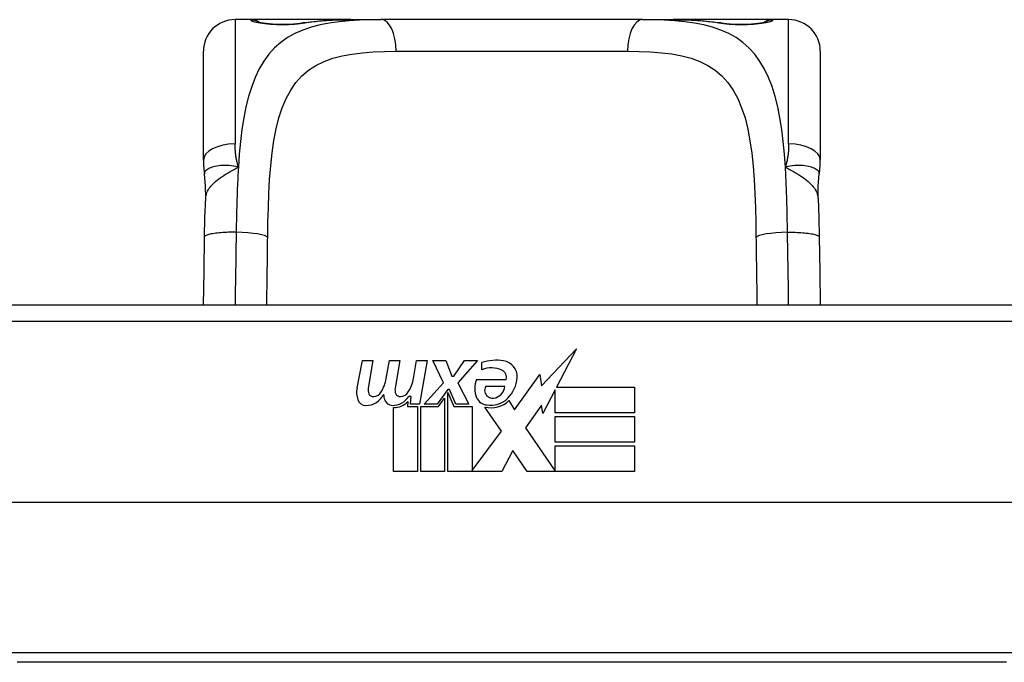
# Model space of a CAD drawing. Header units: inches. Extents: x 12 to 399, y 35 to 190.
# Tile 12 of 256: x 32.447 to 33.673, y 36.236 to 37.035. Entities that reach past the tile are written whole.
import ezdxf

# ---------------------------------------------------------------- set-up
doc = ezdxf.new("R2010")
doc.units = ezdxf.units.IN
doc.header["$MEASUREMENT"] = 0
doc.layers.add('Visible Edges(ANSI)', color=7, linetype='Continuous', lineweight=25)
doc.layers.add('Visible Tangent Edges(ANSI)', color=7, linetype='Continuous', lineweight=25)

msp = doc.modelspace()

# ---------------------------------------------------------------- linework, layer by layer
at = {"layer": 'Visible Edges(ANSI)'}
for p, q in [((32.735, 37.0355), (32.7153, 37.0355)), ((32.8588, 37.0355), (32.735, 37.0355)), ((32.8588, 37.0355), (32.8972, 37.0355)), ((33.2224, 37.0355), (32.8972, 37.0355)), ((33.2224, 37.0355), (33.2608, 37.0355)), ((33.3846, 37.0355), (33.2608, 37.0355)), ((33.4043, 37.0355), (33.3846, 37.0355)), ((32.676, 36.8607), (32.676, 36.9961)), ((33.4437, 36.9961), (33.4437, 36.8607)), ((33.8078, 36.6801), (32.3118, 36.6801)), ((33.0965, 36.5796), (33.1404, 36.6258)), ((33.1404, 36.6258), (33.1155, 36.5781)), ((32.8672, 36.5771), (32.8738, 36.6114)), ((32.8738, 36.6114), (32.887, 36.6114)), ((32.887, 36.6114), (32.8809, 36.5769)), ((32.9035, 36.5889), (32.9074, 36.6114)), ((32.9074, 36.6114), (32.9206, 36.6114)), ((32.9206, 36.6114), (32.9145, 36.5769)), ((32.9374, 36.5889), (32.9413, 36.6114)), ((32.9413, 36.6114), (32.9545, 36.6114)), ((32.9545, 36.6114), (32.9449, 36.5568)), ((32.9614, 36.6114), (32.9776, 36.6114)), ((32.9749, 36.5833), (32.9614, 36.6114)), ((32.9776, 36.6114), (32.9851, 36.5919)), ((32.9875, 36.5919), (33.001, 36.6114)), ((33.0172, 36.6114), (32.9926, 36.5835)), ((33.001, 36.6114), (33.0172, 36.6114)), ((33.0226, 36.5997), (33.0226, 36.6087)), ((32.9851, 36.5919), (32.9875, 36.5919)), ((33.0631, 36.5498), (33.0945, 36.5938)), ((33.0945, 36.5938), (33.0965, 36.5796)), ((32.9506, 36.5568), (32.9749, 36.5833)), ((32.9926, 36.5835), (33.0064, 36.5568)), ((33.016, 36.5877), (33.0526, 36.5877)), ((33.0511, 36.5787), (33.0271, 36.5787)), ((33.1155, 36.5781), (33.2125, 36.5781)), ((33.2125, 36.5781), (33.2125, 36.546)), ((32.9344, 36.5664), (32.9315, 36.5664)), ((32.9335, 36.5568), (32.9344, 36.5664)), ((32.9803, 36.5752), (32.967, 36.5568)), ((32.9824, 36.5752), (32.9803, 36.5752)), ((32.9803, 36.5716), (32.9878, 36.554)), ((32.9803, 36.4731), (32.9803, 36.5716)), ((32.9902, 36.5568), (32.9824, 36.5752)), ((33.1138, 36.5748), (33.0985, 36.5454)), ((33.1138, 36.546), (33.1138, 36.5748)), ((32.9305, 36.5601), (32.9299, 36.554)), ((32.9299, 36.554), (32.9422, 36.554)), ((32.9449, 36.5568), (32.9335, 36.5568)), ((32.9422, 36.554), (32.9422, 36.4731)), ((32.9464, 36.554), (32.9686, 36.554)), ((32.9464, 36.4731), (32.9464, 36.554)), ((32.967, 36.5568), (32.9506, 36.5568)), ((32.9686, 36.554), (32.9761, 36.5643)), ((32.9761, 36.5643), (32.9761, 36.4731)), ((32.9878, 36.554), (33.0103, 36.554)), ((33.0064, 36.5568), (32.9902, 36.5568)), ((33.0103, 36.554), (33.0103, 36.4744)), ((33.0562, 36.5613), (33.0631, 36.5498)), ((33.0966, 36.5555), (33.0769, 36.5274)), ((33.0985, 36.5454), (33.0966, 36.5555)), ((32.9125, 36.4731), (32.9125, 36.5526)), ((33.0469, 36.5234), (33.0262, 36.5532)), ((33.2125, 36.546), (33.1138, 36.546)), ((33.1138, 36.5415), (33.2125, 36.5415)), ((33.1138, 36.5094), (33.1138, 36.5415)), ((33.2125, 36.5415), (33.2125, 36.5094)), ((33.0103, 36.4744), (33.0469, 36.5234)), ((33.0769, 36.5274), (33.1138, 36.4737)), ((33.2125, 36.5094), (33.1138, 36.5094)), ((33.1138, 36.5052), (33.2125, 36.5052)), ((33.1138, 36.4737), (33.1138, 36.5052)), ((33.2125, 36.5052), (33.2125, 36.4731)), ((33.0611, 36.4992), (33.0472, 36.4731)), ((33.0787, 36.4731), (33.0611, 36.4992)), ((32.9422, 36.4731), (32.9125, 36.4731)), ((32.9761, 36.4731), (32.9464, 36.4731)), ((33.0472, 36.4731), (32.9803, 36.4731)), ((33.2125, 36.4731), (33.0787, 36.4731)), ((34.2167, 36.4344), (31.9029, 36.4344)), ((33.6753, 36.2356), (32.4443, 36.2356))]:
    msp.add_line(p, q, dxfattribs=at)
at = {"layer": 'Visible Edges(ANSI)', "flags": 128}
for points in [[(32.7429, 37.0329), (32.7436, 37.0328), (32.7452, 37.0324), (32.7505, 37.0314), (32.7576, 37.0306), (32.766, 37.0299), (32.7751, 37.0298), (32.784, 37.03), (32.7923, 37.0307), (32.7991, 37.0316)], [(32.7991, 37.0316), (32.8134, 37.0334), (32.8281, 37.0346), (32.8433, 37.0353), (32.8588, 37.0355)], [(33.2608, 37.0355), (33.2763, 37.0353), (33.2915, 37.0346), (33.3062, 37.0334), (33.3205, 37.0316)], [(33.3205, 37.0316), (33.3274, 37.0307), (33.3357, 37.03), (33.3446, 37.0298), (33.3536, 37.0299), (33.362, 37.0306), (33.3692, 37.0314), (33.3744, 37.0324), (33.376, 37.0328), (33.3767, 37.0329)], [(32.676, 36.8607), (32.676, 36.86), (32.676, 36.8593), (32.676, 36.8586), (32.676, 36.8579), (32.676, 36.8572), (32.676, 36.8565), (32.6761, 36.8557), (32.6761, 36.855), (32.6761, 36.8543), (32.6762, 36.8536), (32.6762, 36.8529), (32.6763, 36.8522), (32.6763, 36.8514), (32.6764, 36.8507), (32.6764, 36.85), (32.6765, 36.8493), (32.6766, 36.8486), (32.6767, 36.8478), (32.6767, 36.8471), (32.6768, 36.8464), (32.6769, 36.8457), (32.677, 36.845), (32.6771, 36.8442), (32.6772, 36.8435)], [(33.4424, 36.8435), (33.4425, 36.8442), (33.4426, 36.845), (33.4427, 36.8457), (33.4428, 36.8464), (33.4429, 36.8471), (33.443, 36.8478), (33.4431, 36.8486), (33.4431, 36.8493), (33.4432, 36.85), (33.4433, 36.8507), (33.4433, 36.8514), (33.4434, 36.8522), (33.4434, 36.8529), (33.4435, 36.8536), (33.4435, 36.8543), (33.4435, 36.855), (33.4436, 36.8557), (33.4436, 36.8565), (33.4436, 36.8572), (33.4436, 36.8579), (33.4437, 36.8586), (33.4437, 36.8593), (33.4437, 36.86), (33.4437, 36.8607)], [(32.6788, 36.8132), (32.6787, 36.8284), (32.6772, 36.8435)], [(33.4409, 36.8132), (33.4409, 36.8284), (33.4424, 36.8435)], [(32.6774, 36.7651), (32.6779, 36.7894), (32.6788, 36.8132)], [(33.4409, 36.8132), (33.4417, 36.7894), (33.4422, 36.7651)], [(32.6761, 36.6801), (32.6767, 36.7223), (32.6774, 36.7651)], [(33.4422, 36.7651), (33.4429, 36.7223), (33.4435, 36.6801)]]:
    msp.add_lwpolyline(points, dxfattribs=at)
at = {"layer": 'Visible Edges(ANSI)'}
for centre, radius, start, end in [((32.7153, 36.9961), 0.0394, 90, 180), ((32.735, 37.0158), 0.0197, 56.88, 90), ((33.3846, 37.0158), 0.0197, 90, 123.12), ((33.4043, 36.9961), 0.0394, 0, 90), ((33.0407, 36.5508), 0.0607, 81.5605, 107.3343), ((33.0467, 36.5913), 0.0197, 356.5646, 81.5605), ((33.0344, 36.5714), 0.0307, 64.6784, 112.5609), ((33.0434, 36.5904), 0.0096, 343.5261, 64.6784), ((33.0267, 36.5925), 0.0398, 314.1684, 356.5646), ((32.8575, 36.5963), 0.0465, 328.5584, 350.8257), ((32.8916, 36.597), 0.0465, 327.5992, 350), ((33.0418, 36.5763), 0.0282, 156.1555, 203.8445), ((33.0355, 36.5741), 0.00955, 151.4547, 231.1652), ((33.0344, 36.5808), 0.0168, 289.3797, 352.9975), ((32.8954, 36.5716), 0.0288, 169, 198.4748), ((32.8782, 36.5799), 0.0246, 269.6788, 333.9508), ((32.8931, 36.5748), 0.0123, 169.9922, 203.5487), ((32.8873, 36.5723), 0.006, 203.5487, 276.1027), ((32.8866, 36.5788), 0.0126, 276.1027, 327.6083), ((32.929, 36.5709), 0.0288, 183.6169, 196.9928), ((32.9112, 36.5793), 0.024, 269.4776, 327.4114), ((32.9266, 36.5748), 0.0123, 170, 203.5571), ((32.9209, 36.5723), 0.006, 203.5571, 276.03), ((32.9202, 36.5788), 0.0126, 276.03, 327.5992), ((33.0364, 36.5752), 0.0109, 231.1652, 289.3797), ((32.8781, 36.5658), 0.0105, 198.4748, 269.6788), ((32.9111, 36.5655), 0.0101, 196.9928, 269.4776), ((32.913, 36.5766), 0.024, 268.7952, 316.5849), ((33.0299, 36.5711), 0.0152, 203.8445, 265.0802), ((33.0336, 36.5854), 0.033, 257.079, 313.1785), ((33.0336, 36.5854), 0.0299, 260.4085, 314.1684)]:
    msp.add_arc(centre, radius, start, end, dxfattribs=at)
at = {"layer": 'Visible Tangent Edges(ANSI)'}
for p, q in [((32.7153, 37.0355), (32.7153, 36.8807)), ((32.735, 37.0348), (32.735, 37.0355)), ((33.3846, 37.0355), (33.3846, 37.0348)), ((33.4043, 36.8807), (33.4043, 37.0355)), ((32.9158, 36.9961), (33.2038, 36.9961)), ((32.3118, 36.6604), (33.8078, 36.6604)), ((33.692, 36.2474), (32.4277, 36.2474))]:
    msp.add_line(p, q, dxfattribs=at)
at = {"layer": 'Visible Tangent Edges(ANSI)', "flags": 128}
for points in [[(32.8972, 37.0355), (32.8835, 37.0353), (32.8702, 37.0349), (32.8572, 37.0341), (32.8447, 37.0329), (32.8326, 37.0312), (32.8211, 37.029), (32.8101, 37.0261), (32.7996, 37.0226), (32.7898, 37.0183), (32.7807, 37.0132), (32.7722, 37.0072), (32.7645, 37.0003), (32.7575, 36.9924), (32.7511, 36.9837), (32.7454, 36.9741), (32.7404, 36.9636), (32.736, 36.9522), (32.7321, 36.94), (32.7289, 36.927), (32.7262, 36.9132), (32.7239, 36.8988), (32.7221, 36.8837), (32.7206, 36.8681), (32.7195, 36.8519)], [(32.735, 37.0348), (32.7352, 37.0346), (32.7358, 37.0342), (32.7367, 37.0338), (32.738, 37.0334), (32.7397, 37.033), (32.7417, 37.0325), (32.744, 37.032), (32.7465, 37.0316), (32.7494, 37.0311), (32.7525, 37.0307), (32.7558, 37.0303), (32.7593, 37.03), (32.763, 37.0297), (32.7667, 37.0295), (32.7706, 37.0294), (32.7744, 37.0294), (32.7783, 37.0294), (32.7821, 37.0295), (32.7858, 37.0298), (32.7895, 37.03), (32.793, 37.0303), (32.7963, 37.0307), (32.7994, 37.0311), (32.8022, 37.0316)], [(32.8022, 37.0316), (32.8044, 37.0319), (32.8066, 37.0323), (32.8087, 37.0326), (32.811, 37.0329), (32.8132, 37.0331), (32.8154, 37.0334), (32.8177, 37.0336), (32.82, 37.0339), (32.8223, 37.0341), (32.8246, 37.0343), (32.827, 37.0344), (32.8293, 37.0346), (32.8317, 37.0348), (32.8341, 37.0349), (32.8365, 37.035), (32.8389, 37.0351), (32.8414, 37.0352), (32.8438, 37.0353), (32.8463, 37.0353), (32.8488, 37.0354), (32.8513, 37.0354), (32.8538, 37.0354), (32.8563, 37.0355), (32.8588, 37.0355)], [(33.4002, 36.8519), (33.399, 36.8681), (33.3975, 36.8837), (33.3957, 36.8987), (33.3935, 36.9132), (33.3908, 36.9269), (33.3876, 36.94), (33.3837, 36.9522), (33.3793, 36.9635), (33.3742, 36.974), (33.3685, 36.9836), (33.3621, 36.9924), (33.3551, 37.0002), (33.3473, 37.0071), (33.3389, 37.0132), (33.3298, 37.0183), (33.32, 37.0226), (33.3096, 37.0261), (33.2987, 37.029), (33.2871, 37.0313), (33.2751, 37.0329), (33.2625, 37.0341), (33.2495, 37.0349), (33.2362, 37.0353), (33.2224, 37.0355)], [(33.2608, 37.0355), (33.2633, 37.0355), (33.2659, 37.0354), (33.2684, 37.0354), (33.2709, 37.0354), (33.2734, 37.0353), (33.2758, 37.0353), (33.2783, 37.0352), (33.2807, 37.0351), (33.2831, 37.035), (33.2855, 37.0349), (33.2879, 37.0348), (33.2903, 37.0346), (33.2927, 37.0344), (33.295, 37.0343), (33.2973, 37.0341), (33.2996, 37.0339), (33.3019, 37.0336), (33.3042, 37.0334), (33.3064, 37.0331), (33.3087, 37.0329), (33.3109, 37.0326), (33.3131, 37.0323), (33.3153, 37.0319), (33.3174, 37.0316)], [(33.3174, 37.0316), (33.3203, 37.0311), (33.3234, 37.0307), (33.3267, 37.0303), (33.3302, 37.03), (33.3338, 37.0297), (33.3376, 37.0295), (33.3414, 37.0294), (33.3453, 37.0294), (33.3492, 37.0294), (33.353, 37.0295), (33.3567, 37.0297), (33.3604, 37.03), (33.3639, 37.0303), (33.3672, 37.0307), (33.3703, 37.0311), (33.3732, 37.0316), (33.3757, 37.032), (33.378, 37.0325), (33.3799, 37.033), (33.3816, 37.0334), (33.3829, 37.0338), (33.3838, 37.0342), (33.3844, 37.0346), (33.3846, 37.0348)], [(32.756, 36.7645), (32.7563, 36.783), (32.7568, 36.8013), (32.7575, 36.8193), (32.7584, 36.8367), (32.7597, 36.8535), (32.7614, 36.8696), (32.7636, 36.885), (32.7663, 36.8996), (32.7698, 36.9133), (32.7739, 36.9259), (32.7789, 36.9374), (32.7846, 36.9479), (32.7911, 36.9573), (32.7985, 36.9656), (32.8068, 36.9727), (32.816, 36.9786), (32.8261, 36.9835), (32.8369, 36.9874), (32.8485, 36.9905), (32.8608, 36.9927), (32.8738, 36.9943), (32.8873, 36.9954), (32.9013, 36.9959), (32.9158, 36.9961)], [(33.2038, 36.9961), (33.2184, 36.9959), (33.2324, 36.9954), (33.246, 36.9944), (33.2589, 36.9928), (33.2712, 36.9905), (33.2828, 36.9874), (33.2936, 36.9835), (33.3037, 36.9786), (33.3128, 36.9726), (33.3211, 36.9654), (33.3285, 36.9572), (33.3351, 36.9478), (33.3409, 36.9373), (33.3458, 36.9257), (33.35, 36.9131), (33.3534, 36.8994), (33.3561, 36.8848), (33.3583, 36.8693), (33.36, 36.8532), (33.3613, 36.8364), (33.3622, 36.819), (33.3629, 36.8012), (33.3633, 36.783), (33.3636, 36.7645)], [(32.7195, 36.8519), (32.7191, 36.8531), (32.7188, 36.8543), (32.7185, 36.8555), (32.7182, 36.8567), (32.7179, 36.8579), (32.7176, 36.8591), (32.7174, 36.8603), (32.7171, 36.8616), (32.7169, 36.8628), (32.7167, 36.864), (32.7165, 36.8652), (32.7163, 36.8664), (32.7162, 36.8676), (32.716, 36.8688), (32.7159, 36.87), (32.7158, 36.8712), (32.7157, 36.8724), (32.7156, 36.8736), (32.7155, 36.8748), (32.7154, 36.876), (32.7154, 36.8772), (32.7154, 36.8784), (32.7153, 36.8796), (32.7153, 36.8807)], [(33.4043, 36.8807), (33.4043, 36.8796), (33.4043, 36.8784), (33.4042, 36.8772), (33.4042, 36.876), (33.4041, 36.8748), (33.4041, 36.8736), (33.404, 36.8724), (33.4039, 36.8712), (33.4037, 36.87), (33.4036, 36.8688), (33.4035, 36.8676), (33.4033, 36.8664), (33.4031, 36.8652), (33.4029, 36.864), (33.4027, 36.8628), (33.4025, 36.8616), (33.4023, 36.8603), (33.402, 36.8591), (33.4017, 36.8579), (33.4015, 36.8567), (33.4012, 36.8555), (33.4008, 36.8543), (33.4005, 36.8531), (33.4002, 36.8519)], [(32.7195, 36.8519), (32.7165, 36.8527), (32.7135, 36.8533), (32.7106, 36.8537), (32.7078, 36.854), (32.7051, 36.8541), (32.7024, 36.8541), (32.6999, 36.854), (32.6974, 36.8538), (32.6951, 36.8536), (32.6928, 36.8532), (32.6907, 36.8528), (32.6887, 36.8523), (32.6868, 36.8518), (32.6851, 36.8512), (32.6835, 36.8505), (32.6821, 36.8498), (32.6809, 36.8491), (32.6798, 36.8483), (32.6789, 36.8476), (32.6782, 36.8468), (32.6777, 36.846), (32.6774, 36.8451), (32.6772, 36.8443), (32.6772, 36.8435)], [(32.6788, 36.8132), (32.6789, 36.815), (32.6793, 36.8168), (32.6798, 36.8186), (32.6804, 36.8204), (32.6812, 36.8222), (32.6822, 36.8239), (32.6833, 36.8257), (32.6846, 36.8274), (32.6861, 36.8291), (32.6876, 36.8308), (32.6893, 36.8325), (32.6911, 36.8341), (32.6931, 36.8357), (32.6951, 36.8373), (32.6973, 36.8389), (32.6995, 36.8404), (32.7018, 36.8419), (32.7042, 36.8434), (32.7066, 36.8449), (32.7091, 36.8463), (32.7117, 36.8477), (32.7143, 36.8491), (32.7169, 36.8505), (32.7195, 36.8519)], [(32.7195, 36.8519), (32.7193, 36.8487), (32.7191, 36.8455), (32.7189, 36.8422), (32.7187, 36.8389), (32.7186, 36.8356), (32.7184, 36.8323), (32.7183, 36.829), (32.7181, 36.8256), (32.718, 36.8223), (32.7179, 36.8189), (32.7178, 36.8155), (32.7177, 36.8121), (32.7176, 36.8087), (32.7175, 36.8053), (32.7174, 36.8019), (32.7173, 36.7985), (32.7172, 36.795), (32.7171, 36.7916), (32.7171, 36.7881), (32.717, 36.7847), (32.7169, 36.7812), (32.7169, 36.7778), (32.7168, 36.7743), (32.7168, 36.7708)], [(33.4424, 36.8435), (33.4424, 36.8443), (33.4423, 36.8451), (33.4419, 36.846), (33.4414, 36.8468), (33.4407, 36.8476), (33.4398, 36.8483), (33.4387, 36.8491), (33.4375, 36.8498), (33.4361, 36.8505), (33.4345, 36.8512), (33.4328, 36.8518), (33.431, 36.8523), (33.429, 36.8528), (33.4268, 36.8532), (33.4246, 36.8536), (33.4222, 36.8538), (33.4197, 36.854), (33.4172, 36.8541), (33.4145, 36.8541), (33.4118, 36.854), (33.409, 36.8537), (33.4061, 36.8533), (33.4032, 36.8527), (33.4002, 36.8519)], [(33.4002, 36.8519), (33.4028, 36.8505), (33.4054, 36.8491), (33.4079, 36.8477), (33.4105, 36.8463), (33.413, 36.8449), (33.4154, 36.8434), (33.4178, 36.8419), (33.4201, 36.8404), (33.4224, 36.8389), (33.4245, 36.8373), (33.4266, 36.8357), (33.4285, 36.8341), (33.4303, 36.8325), (33.432, 36.8308), (33.4336, 36.8291), (33.435, 36.8274), (33.4363, 36.8257), (33.4374, 36.8239), (33.4384, 36.8222), (33.4392, 36.8204), (33.4399, 36.8186), (33.4404, 36.8168), (33.4407, 36.815), (33.4409, 36.8132)], [(33.4029, 36.7708), (33.4028, 36.7743), (33.4028, 36.7778), (33.4027, 36.7813), (33.4026, 36.7847), (33.4026, 36.7882), (33.4025, 36.7917), (33.4024, 36.7951), (33.4024, 36.7985), (33.4023, 36.802), (33.4022, 36.8054), (33.4021, 36.8088), (33.402, 36.8122), (33.4019, 36.8156), (33.4018, 36.819), (33.4016, 36.8223), (33.4015, 36.8257), (33.4014, 36.829), (33.4012, 36.8323), (33.4011, 36.8356), (33.4009, 36.8389), (33.4007, 36.8422), (33.4006, 36.8455), (33.4004, 36.8487), (33.4002, 36.8519)], [(32.7168, 36.7708), (32.7145, 36.7708), (32.7121, 36.7708), (32.7098, 36.7708), (32.7073, 36.7708), (32.7049, 36.7707), (32.7025, 36.7706), (32.7001, 36.7705), (32.6978, 36.7703), (32.6955, 36.7701), (32.6933, 36.7699), (32.6912, 36.7697), (32.6892, 36.7694), (32.6873, 36.7691), (32.6856, 36.7688), (32.684, 36.7685), (32.6826, 36.7681), (32.6814, 36.7678), (32.6803, 36.7674), (32.6794, 36.767), (32.6787, 36.7666), (32.6781, 36.7663), (32.6777, 36.7659), (32.6775, 36.7655), (32.6774, 36.7651)], [(32.7168, 36.7708), (32.7167, 36.767), (32.7167, 36.7631), (32.7166, 36.7593), (32.7165, 36.7555), (32.7165, 36.7516), (32.7164, 36.7478), (32.7163, 36.744), (32.7163, 36.7402), (32.7162, 36.7364), (32.7161, 36.7326), (32.7161, 36.7288), (32.716, 36.725), (32.7159, 36.7212), (32.7159, 36.7175), (32.7158, 36.7137), (32.7157, 36.7099), (32.7157, 36.7062), (32.7156, 36.7024), (32.7156, 36.6987), (32.7155, 36.695), (32.7155, 36.6913), (32.7155, 36.6875), (32.7154, 36.6838), (32.7154, 36.6801)], [(32.7549, 36.6801), (32.7549, 36.6836), (32.7549, 36.6871), (32.755, 36.6905), (32.755, 36.694), (32.755, 36.6975), (32.7551, 36.701), (32.7551, 36.7045), (32.7552, 36.708), (32.7552, 36.7115), (32.7553, 36.715), (32.7553, 36.7185), (32.7554, 36.722), (32.7554, 36.7255), (32.7555, 36.729), (32.7555, 36.7326), (32.7556, 36.7361), (32.7556, 36.7396), (32.7557, 36.7432), (32.7557, 36.7467), (32.7558, 36.7503), (32.7558, 36.7538), (32.7559, 36.7574), (32.7559, 36.761), (32.756, 36.7645)], [(33.3636, 36.7645), (33.3637, 36.761), (33.3637, 36.7574), (33.3638, 36.7539), (33.3638, 36.7503), (33.3639, 36.7468), (33.3639, 36.7432), (33.364, 36.7397), (33.364, 36.7362), (33.3641, 36.7326), (33.3641, 36.7291), (33.3642, 36.7256), (33.3642, 36.722), (33.3643, 36.7185), (33.3643, 36.715), (33.3644, 36.7115), (33.3644, 36.708), (33.3645, 36.7045), (33.3645, 36.701), (33.3646, 36.6975), (33.3646, 36.694), (33.3647, 36.6905), (33.3647, 36.687), (33.3647, 36.6836), (33.3648, 36.6801)], [(33.4029, 36.7708), (33.4052, 36.7708), (33.4075, 36.7708), (33.4099, 36.7708), (33.4123, 36.7708), (33.4147, 36.7707), (33.4171, 36.7706), (33.4195, 36.7705), (33.4218, 36.7703), (33.4241, 36.7701), (33.4263, 36.7699), (33.4284, 36.7697), (33.4304, 36.7694), (33.4323, 36.7691), (33.434, 36.7688), (33.4356, 36.7685), (33.437, 36.7681), (33.4383, 36.7678), (33.4393, 36.7674), (33.4402, 36.767), (33.441, 36.7666), (33.4415, 36.7663), (33.4419, 36.7659), (33.4421, 36.7655), (33.4422, 36.7651)], [(33.4042, 36.6801), (33.4042, 36.6838), (33.4042, 36.6875), (33.4041, 36.6912), (33.4041, 36.695), (33.404, 36.6987), (33.404, 36.7025), (33.4039, 36.7062), (33.4039, 36.71), (33.4038, 36.7137), (33.4038, 36.7175), (33.4037, 36.7213), (33.4036, 36.7251), (33.4036, 36.7289), (33.4035, 36.7327), (33.4034, 36.7365), (33.4034, 36.7403), (33.4033, 36.7441), (33.4032, 36.7479), (33.4032, 36.7517), (33.4031, 36.7555), (33.403, 36.7593), (33.403, 36.7632), (33.4029, 36.767), (33.4029, 36.7708)]]:
    msp.add_lwpolyline(points, dxfattribs=at)
at = {"layer": 'Visible Tangent Edges(ANSI)'}
for centre, major_axis, ratio, start_param, end_param in [((32.735, 37.0152), (0.0197, 0), 0.998051, 1.091081, 1.570796), ((32.8022, 37.0121), (-0.0031, 0.0194), 0.702907, 6.061108, 6.283185), ((32.8972, 36.9961), (0, 0.0394), 0.472046, 4.712389, 6.283185), ((33.2224, 36.9961), (0, 0.0394), 0.472046, 0, 1.570796), ((33.3174, 37.0121), (0.0031, 0.0194), 0.702907, 0, 0.222077), ((33.3846, 37.0152), (0.0197, 0), 0.998051, 1.570796, 2.050029), ((32.7153, 36.8607), (-0.0394, 0), 0.508749, 4.712389, 6.283185), ((33.4043, 36.8607), (0.0394, 0), 0.508749, 0, 1.570796), ((32.7168, 36.7645), (0.0394, -0.0006), 0.159697, 0.093172, 1.573179), ((33.4029, 36.7645), (-0.0394, -0.0006), 0.159697, 4.710006, 6.190013)]:
    msp.add_ellipse(centre, major_axis=major_axis, ratio=ratio, start_param=start_param, end_param=end_param, dxfattribs=at)

doc.saveas('drawing.dxf')
